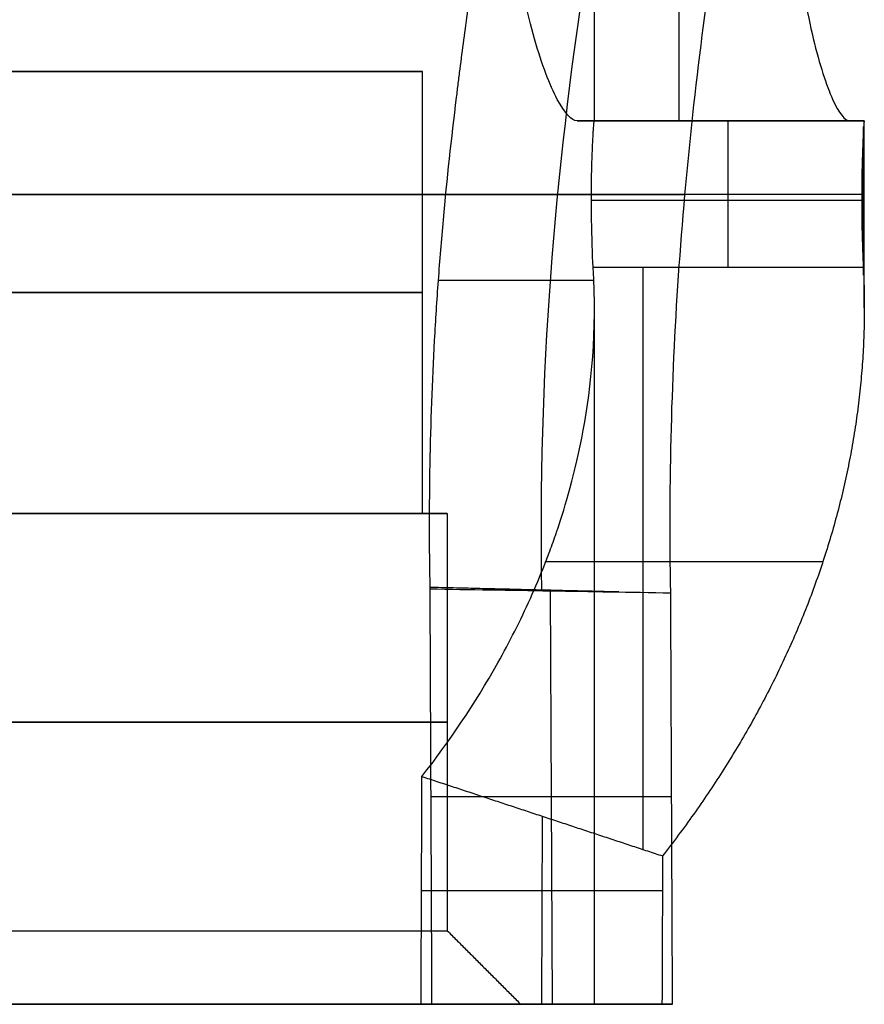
# Model space of a CAD drawing. Header units: millimetres. Extents: x -105 to 152, y -114 to 65.
# Tile 238 of 256: x 141.33 to 144.78, y -60 to -55.99. Entities that reach past the tile are written whole.
import ezdxf

# ---------------------------------------------------------------- set-up
doc = ezdxf.new("R2010")
doc.units = ezdxf.units.MM
doc.layers.add('Layer 01', color=7, linetype='Continuous', true_color=0x000000)

# ---------------------------------------------------------------- blocks, each defined once
blk = doc.blocks.new('Block 02')
at = {"layer": 'Layer 01'}
for p, q in [((143.676, -56.4, -13.7), (143.676, -54.1, -13.7)), ((141.1508, -56.2, -13.6804), (142.976, -56.2, -13.6804)), ((142.976, -58, -13.7), (142.976, -56.2, -13.7)), ((143.6613, -56.4, -14.138), (144.7634, -56.4, -14.138)), ((144.1908, -56.4, -14.6549), (144.1908, -56.4, -13.6211)), ((143.6639, -56.7242, -13.2969), (144.7653, -56.7242, -13.2969)), ((143.8746, -59.3694, -17.0981), (143.8746, -56.9961, -13.4445)), ((143.676, -60, -13.7), (143.676, -57.1619, -13.7)), ((142.9762, -58, -13.7), (143.076, -58, -13.7)), ((143.4782, -58.1958, -15.2914), (144.6076, -58.1958, -15.2914)), ((143.4961, -58.3153, -10.5762), (143.5036, -60, -10.591)), ((143.0089, -59.1536, -10.8316), (143.9908, -59.1536, -10.3355)), ((143.463, -59.2335, -16.8889), (143.46, -60, -16.8948)), ((142.9714, -59.5359, -16.6435), (143.9532, -59.5359, -17.1395)), ((143.676, -60, -13.7288), (143.376, -60, -13.7288))]:
    blk.add_line(p, q, dxfattribs=at)
at = {"layer": 'Layer 01', "extrusion": (1, 0, 0)}
for centre, radius, start, end in [((-55.25, -14.6549, 144.0208), 1.15, 180, 0), ((-56.7242, -13.6211, 144.2196), 0.3242, 0, 146.9933)]:
    blk.add_arc(centre, radius, start, end, dxfattribs=at)
at = {"layer": 'Layer 01', "extrusion": (2.90394e-13, -1, -1.83165e-14)}
blk.add_arc((137.176, -13.7, 56.4), 7.6, 352.78173, 360, dxfattribs=at)
at = {"layer": 'Layer 01', "extrusion": (1.68724e-11, -1, -2.48705e-15)}
blk.add_arc((137.176, -13.7, 56.4), 7.6, 360, 0.59478, dxfattribs=at)
at = {"layer": 'Layer 01', "extrusion": (0, 1, 2.84217e-14)}
for start, end in [(56.96669, 154.6669), (180, 274.6669)]:
    blk.add_arc((-137.176, -13.7, -56.7), 7.6, start, end, dxfattribs=at)
at = {"layer": 'Layer 01', "extrusion": (0, 1, 3.55271e-15)}
for centre, radius, start, end in [((-137.176, -13.7, -57.0499), 6.5, 154.42204, 178.47869), ((-137.176, -13.7, -57.1), 5.8, 126.4346, 263.5654)]:
    blk.add_arc(centre, radius, start, end, dxfattribs=at)
at = {"layer": 'Layer 01', "extrusion": (0, 1, 0)}
for start, end in [(180, 0), (0, 180)]:
    blk.add_arc((-137.176, -13.7, -58.85), 5.9, start, end, dxfattribs=at)
at = {"layer": 'Layer 01', "extrusion": (-2.45519e-30, -1, -3.26187e-15)}
blk.add_arc((137.176, -13.7, 59.7), 5.9, 180, 0, dxfattribs=at)
at = {"layer": 'Layer 01', "extrusion": (2.45519e-30, 1, 3.26187e-15)}
blk.add_arc((-137.176, -13.7, -59.7), 5.9, 0, 180, dxfattribs=at)
at = {"layer": 'Layer 01', "extrusion": (2.33639e-30, 1, 3.26187e-15)}
blk.add_arc((-137.176, -13.7, -60), 6.2, 180, 0, dxfattribs=at)
at = {"layer": 'Layer 01', "extrusion": (2.80367e-30, 1, 3.26187e-15)}
blk.add_arc((-137.176, -13.7, -60), 6.2, 0, 180, dxfattribs=at)
at = {"layer": 'Layer 01', "extrusion": (2.91349e-15, 1, 1.74364e-15)}
blk.add_arc((-137.176, -13.7, -60), 7.6, 206.93853, 273.78729, dxfattribs=at)
at = {"layer": 'Layer 01', "extrusion": (2.66553e-15, 1, 2.87114e-15)}
blk.add_arc((-137.176, -13.7, -60), 7.6, 86.93853, 153.78729, dxfattribs=at)
at = {"layer": 'Layer 01', "extrusion": (6.14521e-12, 1, -3.12232e-12)}
blk.add_arc((-137.176, -13.7, -60), 6.5, 153.88692, 206.96179, dxfattribs=at)
at = {"layer": 'Layer 01'}
for points, knots in [([(143.6055, -56.4, -14.6549), (143.5829, -56.4, -14.8073), (143.5552, -56.3701, -14.9556), (143.4944, -56.2556, -15.2325), (143.4617, -56.1715, -15.3589), (143.402, -55.9614, -15.5707), (143.3748, -55.834, -15.657), (143.3368, -55.5565, -15.7735), (143.3258, -55.4033, -15.8047), (143.3257, -55.0996, -15.8051), (143.3364, -54.9467, -15.7746), (143.3746, -54.6668, -15.6576), (143.4016, -54.5402, -15.5722), (143.4618, -54.3281, -15.3586), (143.4944, -54.2444, -15.2326), (143.555, -54.1302, -14.9565), (143.5829, -54.1, -14.8073), (143.6055, -54.1, -14.6549)], [0, 0, 0, 0, 0.46071, 0.46071, 0.921421, 0.921421, 1.382131, 1.382131, 1.842842, 1.842842, 2.303552, 2.303552, 2.764262, 2.764262, 3.224973, 3.224973, 3.685683, 3.685683, 3.685683, 3.685683]), ([(144.7158, -54.1, -14.6549), (144.6965, -54.1, -14.8071), (144.6729, -54.1299, -14.9557), (144.6212, -54.2446, -15.233), (144.5934, -54.3291, -15.3598), (144.5428, -54.5397, -15.5716), (144.5198, -54.6674, -15.6578), (144.4879, -54.9447, -15.7738), (144.4788, -55.0975, -15.8048), (144.4787, -55.4001, -15.8051), (144.4876, -55.5524, -15.7748), (144.5197, -55.8319, -15.6583), (144.5424, -55.9585, -15.5732), (144.5935, -56.1715, -15.3593), (144.6211, -56.2553, -15.2331), (144.6728, -56.3699, -14.9564), (144.6965, -56.4, -14.8071), (144.7158, -56.4, -14.6549)], [0, 0, 0, 0, 0.458975, 0.458975, 0.917949, 0.917949, 1.376924, 1.376924, 1.835898, 1.835898, 2.294873, 2.294873, 2.753847, 2.753847, 3.212822, 3.212822, 3.671796, 3.671796, 3.671796, 3.671796]), ([(143.3609, -54.3958, -11.7007), (143.3429, -54.5514, -11.645), (143.3146, -54.787, -11.5613), (143.2792, -55.0659, -11.4632), (143.2609, -55.2063, -11.4141), (143.2516, -55.2768, -11.3895), (143.2469, -55.312, -11.3772), (143.2445, -55.3297, -11.3711), (143.2435, -55.3373, -11.3684), (143.2428, -55.3423, -11.3667), (143.2427, -55.3431, -11.3664), (143.2238, -55.484, -11.3174), (143.2089, -55.592, -11.2801), (143.1922, -55.711, -11.2391), (143.1876, -55.7435, -11.228), (143.1823, -55.7816, -11.215), (143.18, -55.7979, -11.2094), (143.1779, -55.8122, -11.2046), (143.1771, -55.8182, -11.2025), (143.1768, -55.8205, -11.2017), (143.1766, -55.822, -11.2012), (143.1767, -55.8208, -11.2017), (143.1646, -55.9079, -11.1724), (143.1477, -56.0314, -11.1328), (143.1297, -56.17, -11.0914), (143.1223, -56.2281, -11.0748), (143.1175, -56.2667, -11.0639), (143.1154, -56.2838, -11.0591), (143.0923, -56.4725, -11.0073), (143.0743, -56.6389, -10.9684), (143.0518, -56.8864, -10.9204), (143.0416, -57.0097, -10.899), (143.0332, -57.1322, -10.8815), (143.028, -57.2137, -10.8707), (143.0256, -57.253, -10.8658), (143.005, -57.6307, -10.8233), (142.9988, -57.9682, -10.8111), (143.0052, -58.3072, -10.8241)], [0, 0, 0, 0, 0.507943, 0.761914, 0.8889, 0.952393, 0.984139, 1.000012, 1.007949, 1.007949, 1.015885, 1.015885, 1.269857, 1.269857, 1.396843, 1.396843, 1.460335, 1.492082, 1.507955, 1.515892, 1.515892, 1.523828, 1.523828, 1.7778, 1.904785, 1.968278, 1.968278, 2.031771, 2.031771, 2.539714, 2.539714, 2.793685, 2.920671, 2.920671, 3.047656, 3.047656, 4.063542, 4.063542, 4.063542, 4.063542]), ([(143.7974, -54.7513, -11.3117), (143.7444, -55.0995, -11.194), (143.6915, -55.4476, -11.0764), (143.5148, -56.61, -10.6835), (143.4438, -57.4482, -10.561), (143.461, -58.3131, -10.5938), (143.461, -58.3139, -10.5939), (143.4611, -58.3147, -10.5939)], [0.134256, 0.134256, 0.134256, 0.134256, 0.3913251, 0.3913251, 0.9926404, 0.9926404, 0.9931998, 0.9931998, 0.9931998, 0.9931998]), ([(143.9872, -58.3234, -10.3282), (143.9787, -57.8731, -10.3111), (143.991, -57.4286, -10.3352), (144.053, -56.5508, -10.4639), (144.1032, -56.1149, -10.5696), (144.1647, -55.6926, -10.7139)], [0, 0, 0, 0, 1.343613, 1.343613, 2.687226, 2.687226, 2.687226, 2.687226]), ([(137.826, -56.2, -19.4635), (138.1088, -56.2, -19.4316), (138.525, -56.2, -19.3537), (138.9968, -56.2, -19.2102), (139.2292, -56.2, -19.1253), (139.3281, -56.2, -19.0861), (139.3939, -56.2, -19.0593), (139.4251, -56.2, -19.0463), (140.0072, -56.2, -18.7971), (140.5078, -56.2, -18.4847), (141.1854, -56.2, -17.9017), (141.4984, -56.2, -17.5879), (141.8183, -56.2, -17.1829), (141.967, -56.2, -16.9707), (142.0283, -56.2, -16.8776), (142.0686, -56.2, -16.8151), (142.0894, -56.2, -16.7822), (142.4075, -56.2, -16.2682), (142.6311, -56.2, -15.7506), (142.8521, -56.2, -14.9264), (142.9317, -56.2, -14.5106), (142.9705, -56.2, -14.019), (142.9764, -56.2, -13.7715), (142.9761, -56.2, -13.6651), (142.9752, -56.2, -13.5941), (142.9745, -56.2, -13.5602), (142.9552, -56.2, -12.9273), (142.8474, -56.2, -12.3472), (142.5523, -56.2, -11.5034), (142.3746, -56.2, -11.0974), (142.1145, -56.2, -10.6516), (141.9713, -56.2, -10.4356), (141.9071, -56.2, -10.3446), (141.8637, -56.2, -10.2842), (141.8406, -56.2, -10.2528), (141.4783, -56.2, -9.7687), (141.0788, -56.2, -9.3719), (140.6207, -56.2, -9.0337)], [0, 0, 0, 0, 0.869663, 1.304494, 1.52191, 1.630618, 1.630618, 1.739326, 1.739326, 3.478651, 3.478651, 4.348314, 4.783146, 5.000561, 5.109269, 5.109269, 5.217977, 5.217977, 6.957303, 6.957303, 7.826966, 8.261797, 8.479213, 8.587921, 8.587921, 8.696628, 8.696628, 10.435954, 10.435954, 11.305617, 11.740448, 11.957864, 12.066572, 12.066572, 12.17528, 12.17528, 13.914605, 13.914605, 13.914605, 13.914605]), ([(143.671, -56.9961, -13.4445), (143.668, -56.9462, -13.3677), (143.6659, -56.8717, -13.3242), (143.6637, -56.7374, -13.2898), (143.6636, -56.6773, -13.2969), (143.6645, -56.621, -13.3136), (143.6648, -56.6108, -13.3171), (143.6655, -56.5853, -13.3279), (143.6659, -56.5712, -13.3347), (143.6674, -56.5268, -13.3616), (143.6687, -56.4936, -13.3881), (143.6707, -56.4573, -13.4366), (143.671, -56.4525, -13.444), (143.6716, -56.442, -13.4612), (143.6719, -56.4372, -13.4699), (143.6728, -56.4246, -13.4959), (143.6733, -56.4181, -13.513), (143.6746, -56.4034, -13.563), (143.6752, -56.4, -13.594), (143.6756, -56.4, -13.6211)], [-0.8415819, -0.8415819, -0.8415819, -0.8415819, -0.6311864, -0.6311864, -0.4207909, -0.4207909, -0.3681921, -0.3681921, -0.3155932, -0.3155932, -0.2103955, -0.2103955, -0.184096, -0.184096, -0.1577966, -0.1577966, -0.1051977, -0.1051977, 0, 0, 0, 0]), ([(144.7756, -56.4, -13.6211), (144.7749, -56.4, -13.5494), (144.7732, -56.4214, -13.4848), (144.7691, -56.5072, -13.3698), (144.7671, -56.563, -13.3308), (144.765, -56.7006, -13.2899), (144.7651, -56.7685, -13.292), (144.7676, -56.9035, -13.3416), (144.7697, -56.9569, -13.3842), (144.7717, -56.9961, -13.4445)], [0, 0, 0, 0, 0.211765, 0.211765, 0.4235299, 0.4235299, 0.6352949, 0.6352949, 0.8470599, 0.8470599, 0.8470599, 0.8470599]), ([(142.9732, -59.0717, -16.6399), (143.083, -58.9311, -16.4234), (143.1881, -58.7767, -16.1861), (143.3297, -58.5245, -15.7978), (143.3742, -58.437, -15.6631), (143.4356, -58.3006, -15.4529), (143.465, -58.2311, -15.3458), (143.4966, -58.1477, -15.2175), (143.5117, -58.1055, -15.1524), (143.5191, -58.0842, -15.1197), (143.5228, -58.0736, -15.1033), (143.5243, -58.069, -15.0962), (143.5254, -58.0659, -15.0915), (143.5261, -58.0636, -15.0879), (143.5568, -57.9723, -14.9473), (143.5979, -57.8381, -14.7419), (143.663, -57.4825, -14.1947), (143.6871, -57.2611, -13.8525), (143.671, -56.9961, -13.4445)], [0, 0, 0, 0, 0.976506, 0.976506, 1.464758, 1.464758, 1.708885, 1.830948, 1.89198, 1.922495, 1.937753, 1.945382, 1.945382, 1.953011, 1.953011, 2.929517, 2.929517, 3.906022, 3.906022, 3.906022, 3.906022]), ([(131.276, -58, -13.7), (131.2761, -58, -13.8804), (131.2884, -58, -14.15), (131.3243, -58, -14.4624), (131.3476, -58, -14.6182), (131.3588, -58, -14.6848), (131.3665, -58, -14.7292), (131.3702, -58, -14.7501), (131.4093, -58, -14.9614), (131.4748, -58, -15.2396), (131.5747, -58, -15.5578), (131.6226, -58, -15.6928), (131.6556, -58, -15.7825), (131.672, -58, -15.8255), (131.7635, -58, -16.0568), (131.8869, -58, -16.3277), (132.0305, -58, -16.5886), (132.1308, -58, -16.7602), (132.1822, -58, -16.8434), (132.4602, -58, -17.2689), (132.7167, -58, -17.5844), (133.1478, -58, -18.0157), (133.3736, -58, -18.2193), (133.6546, -58, -18.4358), (133.7789, -58, -18.5241), (133.8626, -58, -18.5819), (133.9059, -58, -18.611), (134.1141, -58, -18.7472), (134.3711, -58, -18.8973), (134.6835, -58, -19.0493), (134.8201, -58, -19.1094), (134.9117, -58, -19.1484), (134.9599, -58, -19.1682), (135.1818, -58, -19.2561), (135.4523, -58, -19.3483), (135.775, -58, -19.4326), (135.9381, -58, -19.469), (136.0084, -58, -19.4834), (136.0554, -58, -19.4926), (136.0803, -58, -19.4974), (136.4566, -58, -19.5671), (136.8158, -58, -19.5999), (137.3561, -58, -19.6), (137.6254, -58, -19.5877), (137.938, -58, -19.5518), (138.094, -58, -19.5285), (138.1607, -58, -19.5173), (138.2052, -58, -19.5096), (138.2261, -58, -19.5058), (138.4375, -58, -19.4668), (138.7156, -58, -19.4013), (139.0338, -58, -19.3013), (139.1688, -58, -19.2535), (139.2585, -58, -19.2205), (139.3015, -58, -19.2041), (139.5329, -58, -19.1125), (139.8038, -58, -18.9892), (140.0646, -58, -18.8455), (140.2363, -58, -18.7453), (140.3195, -58, -18.6939), (140.7449, -58, -18.4158), (141.0604, -58, -18.1594), (141.4918, -58, -17.7282), (141.6954, -58, -17.5025), (141.9119, -58, -17.2214), (142.0001, -58, -17.0972), (142.058, -58, -17.0135), (142.0871, -58, -16.9702), (142.2233, -58, -16.762), (142.3734, -58, -16.505), (142.5253, -58, -16.1925), (142.5855, -58, -16.056), (142.6245, -58, -15.9643), (142.6442, -58, -15.9161), (142.7321, -58, -15.6942), (142.8243, -58, -15.4238), (142.9087, -58, -15.1011), (142.9451, -58, -14.9379), (142.9594, -58, -14.8676), (142.9687, -58, -14.8207), (142.9734, -58, -14.7957), (143.0432, -58, -14.4193), (143.076, -58, -14.0614), (143.076, -58, -13.7)], [0, 0, 0, 0, 0.579641, 0.869461, 1.014372, 1.086827, 1.086827, 1.159282, 1.159282, 1.738923, 2.028743, 2.173653, 2.173653, 2.318564, 2.318564, 2.898204, 3.188025, 3.188025, 3.477845, 3.477845, 4.637127, 4.637127, 5.216768, 5.506588, 5.651499, 5.651499, 5.796409, 5.796409, 6.37605, 6.66587, 6.81078, 6.81078, 6.955691, 6.955691, 7.535331, 7.825152, 7.970062, 8.042517, 8.042517, 8.114972, 8.114972, 9.274254, 9.274254, 9.853895, 10.143715, 10.288626, 10.361081, 10.361081, 10.433536, 10.433536, 11.013177, 11.302997, 11.447907, 11.447907, 11.592818, 11.592818, 12.172459, 12.462279, 12.462279, 12.752099, 12.752099, 13.911381, 13.911381, 14.491022, 14.780842, 14.925753, 14.925753, 15.070663, 15.070663, 15.650304, 15.940124, 16.085034, 16.085034, 16.229945, 16.229945, 16.809586, 17.099406, 17.244316, 17.316771, 17.316771, 17.389226, 17.389226, 18.548508, 18.548508, 18.548508, 18.548508]), ([(143.076, -58, -13.7), (143.0761, -58, -13.5198), (143.0638, -58, -13.2505), (143.0278, -58, -12.9379), (143.0045, -58, -12.782), (142.9933, -58, -12.7153), (142.9856, -58, -12.6708), (142.9819, -58, -12.6499), (142.9428, -58, -12.4386), (142.8773, -58, -12.1604), (142.7774, -58, -11.8422), (142.7295, -58, -11.7072), (142.6965, -58, -11.6175), (142.6801, -58, -11.5745), (142.5886, -58, -11.3432), (142.4652, -58, -11.0723), (142.3216, -58, -10.8114), (142.2213, -58, -10.6398), (142.1699, -58, -10.5566), (141.8919, -58, -10.1311), (141.6354, -58, -9.8156), (141.2042, -58, -9.3843), (140.9785, -58, -9.1807), (140.6975, -58, -8.9642), (140.5732, -58, -8.8759), (140.4895, -58, -8.8181), (140.4462, -58, -8.789), (140.238, -58, -8.6528), (139.981, -58, -8.5027), (139.6686, -58, -8.3507), (139.532, -58, -8.2906), (139.4404, -58, -8.2516), (139.3922, -58, -8.2318), (139.1702, -58, -8.1439), (138.8998, -58, -8.0517), (138.5771, -58, -7.9674), (138.414, -58, -7.931), (138.3437, -58, -7.9166), (138.2967, -58, -7.9074), (138.2718, -58, -7.9026), (137.8955, -58, -7.8329), (137.5362, -58, -7.8001), (136.9959, -58, -7.8), (136.7267, -58, -7.8123), (136.4141, -58, -7.8482), (136.2581, -58, -7.8715), (136.1914, -58, -7.8827), (136.1469, -58, -7.8904), (136.1259, -58, -7.8942), (135.9146, -58, -7.9332), (135.6365, -58, -7.9987), (135.3183, -58, -8.0987), (135.1833, -58, -8.1465), (135.0935, -58, -8.1795), (135.0506, -58, -8.1959), (134.8192, -58, -8.2875), (134.5483, -58, -8.4108), (134.2875, -58, -8.5545), (134.1158, -58, -8.6547), (134.0326, -58, -8.7061), (133.6071, -58, -8.9842), (133.2917, -58, -9.2406), (132.8603, -58, -9.6718), (132.6567, -58, -9.8975), (132.4402, -58, -10.1786), (132.3519, -58, -10.3028), (132.2941, -58, -10.3865), (132.265, -58, -10.4298), (132.1288, -58, -10.638), (131.9787, -58, -10.895), (131.8268, -58, -11.2075), (131.7666, -58, -11.344), (131.7276, -58, -11.4357), (131.7079, -58, -11.4839), (131.62, -58, -11.7058), (131.5277, -58, -11.9762), (131.4434, -58, -12.2989), (131.407, -58, -12.4621), (131.3927, -58, -12.5324), (131.3834, -58, -12.5793), (131.3786, -58, -12.6042), (131.3088, -58, -12.9812), (131.276, -58, -13.3391), (131.276, -58, -13.7)], [0, 0, 0, 0, 0.579641, 0.869462, 1.014372, 1.086828, 1.086828, 1.159283, 1.159283, 1.738924, 2.028745, 2.173655, 2.173655, 2.318565, 2.318565, 2.898207, 3.188027, 3.188027, 3.477848, 3.477848, 4.637131, 4.637131, 5.216772, 5.506593, 5.651503, 5.651503, 5.796413, 5.796413, 6.376055, 6.665875, 6.810786, 6.810786, 6.955696, 6.955696, 7.535338, 7.825158, 7.970069, 8.042524, 8.042524, 8.114979, 8.114979, 9.274262, 9.274262, 9.853903, 10.143724, 10.288634, 10.361089, 10.361089, 10.433544, 10.433544, 11.013186, 11.303006, 11.447917, 11.447917, 11.592827, 11.592827, 12.172468, 12.462289, 12.462289, 12.75211, 12.75211, 13.911392, 13.911392, 14.491034, 14.780854, 14.925765, 14.925765, 15.070675, 15.070675, 15.650316, 15.940137, 16.085047, 16.085047, 16.229958, 16.229958, 16.809599, 17.09942, 17.24433, 17.316785, 17.316785, 17.38924, 17.38924, 18.548523, 18.548523, 18.548523, 18.548523]), ([(140.076, -58, -8.6771), (140.3447, -58, -8.8322), (140.7245, -58, -9.0936), (141.1269, -58, -9.4485), (141.3179, -58, -9.6384), (141.3976, -58, -9.7225), (141.4502, -58, -9.7792), (141.4748, -58, -9.8061), (141.9389, -58, -10.3256), (142.2836, -58, -10.8748), (142.66, -58, -11.7832), (142.8082, -58, -12.2469), (142.9109, -58, -12.8043), (142.9447, -58, -13.0872), (142.9572, -58, -13.2296), (142.9616, -58, -13.2909), (142.9644, -58, -13.3318), (142.9657, -58, -13.3534), (143.0019, -58, -13.9916), (142.9387, -58, -14.6024), (142.6983, -58, -15.5005), (142.5442, -58, -15.9348), (142.3055, -58, -16.4154), (142.1714, -58, -16.6493), (142.1107, -58, -16.7481), (142.0696, -58, -16.8137), (142.0498, -58, -16.8445), (141.6682, -58, -17.4272), (141.2269, -58, -17.9023), (140.4468, -58, -18.501), (140.0373, -58, -18.7641), (139.5255, -58, -19.0076), (139.261, -58, -19.1135), (139.1267, -58, -19.1624), (139.0686, -58, -19.1826), (139.0298, -58, -19.1958), (139.0093, -58, -19.2027), (138.4022, -58, -19.4028), (137.7973, -58, -19.4999), (137.176, -58, -19.5)], [0, 0, 0, 0, 0.951729, 1.427593, 1.665525, 1.784492, 1.784492, 1.903458, 1.903458, 3.806915, 3.806915, 4.758644, 5.234509, 5.472441, 5.591407, 5.65089, 5.65089, 5.710373, 5.710373, 7.613831, 7.613831, 8.56556, 9.041424, 9.279356, 9.398322, 9.398322, 9.517288, 9.517288, 11.420746, 11.420746, 12.372475, 12.848339, 13.086272, 13.205238, 13.264721, 13.264721, 13.324204, 13.324204, 15.227661, 15.227661, 15.227661, 15.227661])]:
    blk.add_open_spline(points, degree=3, knots=knots, dxfattribs=at)
for points, degree in [([(143.6055, -56.4, -14.6549), (144.1607, -56.4, -14.6549), (144.7158, -56.4, -14.6549)], 2), ([(143.6756, -56.4, -13.6211), (143.6798, -56.4, -13.9668), (143.6563, -56.4, -14.3129), (143.6055, -56.4, -14.6549)], 3), ([(144.7756, -56.4, -13.6211), (144.2256, -56.4, -13.6211), (143.6756, -56.4, -13.6211)], 2), ([(144.776, -57.162, -13.7), (144.776, -56.781, -13.7), (144.776, -56.4, -13.7)], 2), ([(144.7733, -57.0288, -13.4949), (144.7733, -56.727, -13.4949), (144.7733, -56.4252, -13.4949)], 2), ([(143.671, -56.9961, -13.4445), (144.2214, -56.9961, -13.4445), (144.7717, -56.9961, -13.4445)], 2), ([(144.7717, -56.9961, -13.4445), (144.7746, -57.0514, -13.5296), (144.776, -57.1067, -13.6148), (144.776, -57.162, -13.7)], 3), ([(143.076, -58, -13.7), (143.076, -58.85, -13.7), (143.076, -59.7, -13.7)], 2), ([(143.7753, -58.3199, -10.4352), (143.3902, -58.3106, -10.6295), (143.0051, -58.3013, -10.8238)], 2), ([(143.0052, -58.3072, -10.8241), (143.0077, -58.8715, -10.8291), (143.0101, -59.4357, -10.8341), (143.0126, -60, -10.8391)], 3), ([(143.0052, -58.3072, -10.8241), (143.3325, -58.3126, -10.6588), (143.6598, -58.318, -10.4935), (143.9872, -58.3234, -10.3282)], 3), ([(142.9696, -60, -16.6471), (142.9714, -59.5359, -16.6435), (142.9732, -59.0717, -16.6399)], 2), ([(142.9732, -59.0717, -16.6399), (143.4635, -59.2336, -16.8891), (143.9538, -59.3955, -17.1384)], 2), ([(143.9538, -59.3955, -17.1384), (143.953, -59.597, -17.1399), (143.9522, -59.7985, -17.1415), (143.9514, -60, -17.1431)], 3), ([(143.076, -59.7, -13.7), (143.226, -59.85, -13.7), (143.376, -60, -13.7)], 2), ([(142.9696, -60, -16.6471), (143.4605, -60, -16.8951), (143.9514, -60, -17.1431)], 2), ([(143.9945, -60, -10.343), (143.5035, -60, -10.5911), (143.0126, -60, -10.8391)], 2)]:
    blk.add_open_spline(points, degree=degree, dxfattribs=at)
for points, weights, degree in [([(144.7656, -56.781, -13.3016), (144.776, -56.781, -13.5007), (144.776, -56.781, -13.7)], [0.999350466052, 0.999017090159, 0.99937073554], 2), ([(144.776, -57.162, -13.7), (144.776, -57.9418, -14.9004), (144.4968, -58.7001, -16.0679), (143.9538, -59.3955, -17.1384)], [1, 0.981716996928, 0.981716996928, 1], 3), ([(143.9945, -60, -10.343), (143.992, -59.4412, -10.3381), (143.9896, -58.8823, -10.3331), (143.9872, -58.3234, -10.3282)], [1, 0.999999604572, 0.999999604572, 1], 3)]:
    blk.add_rational_spline(points, weights, degree=degree, dxfattribs=at)

msp = doc.modelspace()

# ---------------------------------------------------------------- block references
at = {"layer": 'Layer 01'}
msp.add_blockref('Block 02', (0, 0), dxfattribs=at)

doc.saveas('drawing.dxf')
